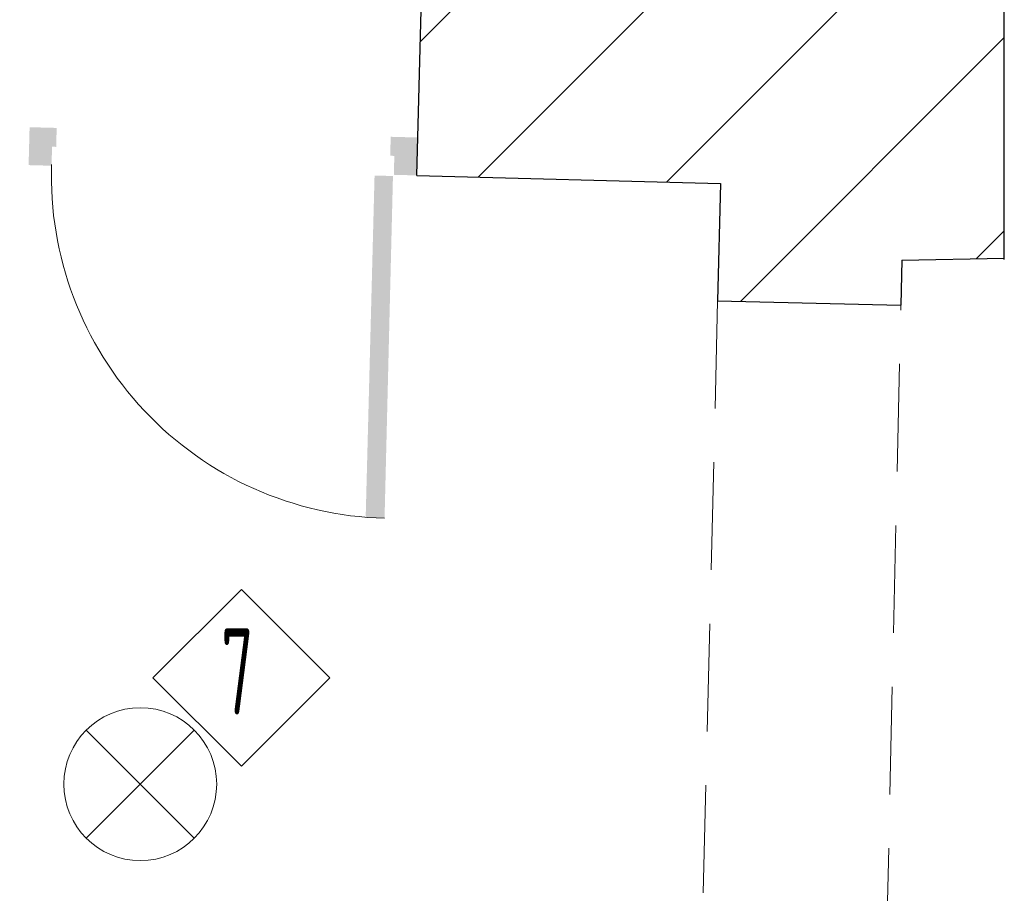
# Model space of a CAD drawing. Header units: millimetres. Extents: x 367838 to 434948, y 130860 to 160560.
# Tile 4 of 13: x 401043 to 403330, y 141030 to 143059. Entities that reach past the tile are written whole.
import ezdxf
from ezdxf.enums import TextEntityAlignment as Align

# ---------------------------------------------------------------- set-up
doc = ezdxf.new("R2010")
doc.units = ezdxf.units.MM
doc.linetypes.add('DASHED', pattern=[0.75, 0.5, -0.25])
doc.layers.get('0').update_dxf_attribs({"lineweight": 18})
doc.layers.get('Defpoints').update_dxf_attribs({"lineweight": 18})
for name, color, linetype, lineweight in [('0 valgus', 5, 'Continuous', 20), ('AVATÄIDE', 95, 'Continuous', 13), ('SEINA VIIRUTUS', 8, 'Continuous', 18), ('TALAD', 7, 'DASHED', 15)]:
    doc.layers.add(name, color=color, linetype=linetype, lineweight=lineweight)
doc.layers.add('SEINAD', color=7, linetype='Continuous')
doc.styles.add('ELEKTER', font='isocp.shx', dxfattribs={"height": 200})

# ---------------------------------------------------------------- blocks, each defined once
blk = doc.blocks.new('A$C666145C2')
at = {"layer": 'AVATÄIDE'}
blk.add_arc((97.6, 57.5), 843.4, 0, 90.4621, dxfattribs=at)
for points in [[(93.5, 957.5), (93.5, 900.9), (0, 957.5), (0, 900.9)], [(46.7, 900.9), (46.7, 890.7), (0, 900.9), (0, 890.7)], [(97, 58.7), (941, 57.5), (97, 104.1), (940.4, 104.1)], [(47.3, 56.6), (47.3, 66.8), (0.5, 56.6), (0.5, 66.8)], [(94, 0), (94, 56.6), (0.5, 0), (0.5, 56.6)]]:
    blk.add_solid(points, dxfattribs=at)
blk = doc.blocks.new('ET1513')
for p, q in [((-125.5, -125.5), (125.5, 125.5)), ((125.5, -125.5), (-125.5, 125.5))]:
    blk.add_line(p, q)
blk.add_circle((0, 0), 177.5)
at = {"layer": 'Defpoints'}
blk.add_point((-0.5, -0.5), dxfattribs=at)
at = {"style": 'ELEKTER'}
for tag, p in [('TÄHIS', (194.5, 364.5)), ('RAAM', (194.5, 364.5)), ('KÕRGUS', (-410.5, 204.5))]:
    blk.add_attdef(tag, text='', height=125, dxfattribs=at).set_placement(p, align=Align.MIDDLE)

msp = doc.modelspace()

# ---------------------------------------------------------------- hatches: boundary and pattern name
at = {"layer": 'SEINA VIIRUTUS'}
h = msp.add_hatch(dxfattribs=at)
h.set_pattern_fill('ANSI31', color=256, scale=100)
h.set_pattern_definition([(45, (-944485.16, 114851.4), (-224.5064, 224.5064), [])])
h.paths.add_polyline_path([(403329.8, 142505.5), (403329.8, 143105.6), (403081.1, 143100.1), (403091.7, 143576.6), (402812.5, 143582.8), (402804.5, 143223.8), (401979.6, 143245.6), (401965.1, 142697.4), (402670.2, 142678.7), (402663.9, 142406), (403089.6, 142396.1), (403092.1, 142500.3)])

# ---------------------------------------------------------------- linework, layer by layer
at = {"layer": '0 valgus', "color": 1}
msp.add_lwpolyline([(401557.6, 141736), (401352.2, 141530.6), (401557.6, 141325.2), (401763, 141530.6)], close=True, dxfattribs=at)
at = {"layer": 'SEINAD'}
for p, q in [((401965.1, 142697.4), (401979.6, 143245.6)), ((403329.8, 142502.1), (403329.8, 143109.2)), ((401965.1, 142697.4), (402670.2, 142678.7)), ((402670.2, 142678.7), (402663.9, 142406)), ((403092.1, 142500.3), (403089.6, 142396.1)), ((403092.1, 142500.3), (403329.8, 142505.5)), ((402663.9, 142406), (403089.6, 142396.1))]:
    msp.add_line(p, q, dxfattribs=at)
at = {"layer": 'TALAD', "ltscale": 500}
for p, q in [((402663.9, 142406), (402609.3, 140147.4)), ((403038.8, 140135.1), (403089.6, 142396.1))]:
    msp.add_line(p, q, dxfattribs=at)

# ---------------------------------------------------------------- block references
at = {"layer": '0 valgus'}
msp.add_blockref('ET1513', (401322.8, 141283.7), dxfattribs=at)
at = {"layer": 'AVATÄIDE', "linetype": 'Continuous', "xscale": -0.9420584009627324, "yscale": 0.9420584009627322, "zscale": 0.9420584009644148, "rotation": 88.51230970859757}
msp.add_blockref('A$C666145C2', (401967.4, 142785.9), dxfattribs=at)

# ---------------------------------------------------------------- texts
at = {"layer": '0 valgus', "color": 1, "style": 'ELEKTER', "width": 0.6}
msp.add_text('7', height=200, dxfattribs=at).set_placement((401548.4, 141445.6), align=Align.CENTER)

doc.saveas('drawing.dxf')
